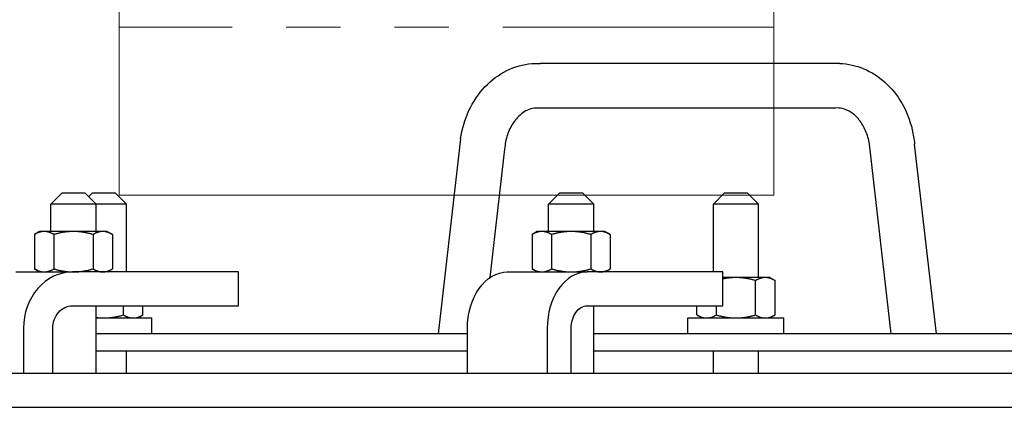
# Model space of a CAD drawing. Extents: x 0 to 796, y 0 to 496.
# Tile 40 of 242: x 94.65 to 105.55, y 301.29 to 305.59. Entities that reach past the tile are written whole.
import ezdxf

# ---------------------------------------------------------------- set-up
doc = ezdxf.new("R2010")
doc.units = 0
doc.header["$LTSCALE"] = 12
doc.header["$MEASUREMENT"] = 0
doc.linetypes.add('PHANTOM', pattern=[0.5, 0.25, -0.05, 0.05, -0.05, 0.05, -0.05])
doc.layers.get('0').update_dxf_attribs({"linetype": 'CONTINUOUS'})
doc.layers.add('X', color=1, linetype='CONTINUOUS')

# ---------------------------------------------------------------- blocks, each defined once
blk = doc.blocks.new('GASTRAIN')
at = {"layer": 'X', "linetype": 'Continuous', "lineweight": 15}
for p, q in [((61.419, 284.705), (61.419, 284.87)), ((68.669, 284.705), (68.669, 284.87)), ((61.419, 282.844), (61.419, 284.705)), ((68.669, 282.844), (68.669, 284.705)), ((68.669, 282.844), (61.419, 282.844))]:
    blk.add_line(p, q, dxfattribs=at)
at = {"layer": 'X', "linetype": 'PHANTOM', "lineweight": 0}
blk.add_line((68.669, 284.705), (61.419, 284.705), dxfattribs=at)

msp = doc.modelspace()

# ---------------------------------------------------------------- linework, layer by layer
for p, q in [((103.7286, 305.10335), (100.4143, 305.10335)), ((103.6716, 304.60821), (100.35939, 304.60821)), ((99.5322, 304.26661), (99.28344, 302.10578)), ((104.30075, 302.10578), (104.05848, 304.21016)), ((104.80075, 302.10578), (104.55848, 304.21016)), ((100.01921, 304.15371), (99.8553, 302.72994)), ((95.11982, 303.66828), (94.99482, 303.54328)), ((95.11982, 303.66828), (95.36982, 303.66828)), ((95.36982, 303.66828), (95.49482, 303.54328)), ((95.45588, 303.66828), (95.41285, 303.62525)), ((95.45588, 303.66828), (95.70588, 303.66828)), ((95.70588, 303.66828), (95.83088, 303.54328)), ((100.63127, 303.66828), (100.50627, 303.54328)), ((100.63127, 303.66828), (100.88127, 303.66828)), ((100.88127, 303.66828), (101.00627, 303.54328)), ((102.45588, 303.66828), (102.33088, 303.54328)), ((102.45588, 303.66828), (102.70588, 303.66828)), ((102.70588, 303.66828), (102.83088, 303.54328)), ((95.49482, 303.54328), (94.99482, 303.54328)), ((94.99482, 303.24128), (94.99482, 303.54328)), ((95.83088, 303.54328), (95.49482, 303.54328)), ((95.49482, 303.24128), (95.49482, 303.54328)), ((95.83088, 302.79328), (95.83088, 303.54328)), ((101.00627, 303.54328), (100.50627, 303.54328)), ((100.50627, 303.24128), (100.50627, 303.54328)), ((101.00627, 303.24128), (101.00627, 303.54328)), ((102.83088, 303.54328), (102.33088, 303.54328)), ((102.33088, 302.79328), (102.33088, 303.54328)), ((102.83088, 302.73078), (102.83088, 303.54328)), ((94.86982, 303.24128), (94.8118, 303.20779)), ((94.92006, 303.24128), (94.86982, 303.24128)), ((95.24482, 303.24128), (94.92006, 303.24128)), ((95.56958, 303.24128), (95.24482, 303.24128)), ((95.61982, 303.24128), (95.56958, 303.24128)), ((95.61982, 303.24128), (95.67783, 303.20779)), ((100.38127, 303.24128), (100.32326, 303.20779)), ((100.43151, 303.24128), (100.38127, 303.24128)), ((100.75627, 303.24128), (100.43151, 303.24128)), ((101.08103, 303.24128), (100.75627, 303.24128)), ((101.13127, 303.24128), (101.08103, 303.24128)), ((101.13127, 303.24128), (101.18928, 303.20779)), ((94.8118, 303.20779), (94.8118, 302.82677)), ((95.02831, 303.20779), (95.02831, 302.82677)), ((95.46132, 303.20779), (95.46132, 302.82677)), ((95.67783, 303.20779), (95.67783, 302.82677)), ((100.32326, 303.20779), (100.32326, 302.82677)), ((100.53976, 303.20779), (100.53976, 302.82677)), ((100.97277, 303.20779), (100.97277, 302.82677)), ((101.18928, 303.20779), (101.18928, 302.82677)), ((94.60756, 302.79328), (95.23256, 302.79328)), ((94.86982, 302.79328), (94.8118, 302.82677)), ((97.07286, 302.79328), (95.23256, 302.79328)), ((95.61982, 302.79328), (95.67783, 302.82677)), ((97.07286, 302.41828), (97.07286, 302.79328)), ((100.04916, 302.79328), (100.93304, 302.79328)), ((100.38127, 302.79328), (100.32326, 302.82677)), ((102.43565, 302.79328), (100.93304, 302.79328)), ((101.13127, 302.79328), (101.18928, 302.82677)), ((102.43565, 302.41828), (102.43565, 302.79328)), ((102.58088, 302.73078), (102.43565, 302.73078)), ((102.90564, 302.73078), (102.58088, 302.73078)), ((102.79739, 302.31627), (102.79739, 302.69729)), ((102.95588, 302.73078), (102.90564, 302.73078)), ((102.95588, 302.73078), (103.0139, 302.69729)), ((103.0139, 302.31627), (103.0139, 302.69729)), ((95.23256, 302.41828), (97.07286, 302.41828)), ((95.49482, 301.66828), (95.49482, 302.41828)), ((95.79739, 302.31627), (95.79739, 302.41828)), ((96.0139, 302.31627), (96.0139, 302.41828)), ((100.93304, 302.41828), (102.43565, 302.41828)), ((101.00627, 301.66828), (101.00627, 302.41828)), ((102.14787, 302.31627), (102.14787, 302.41828)), ((102.36438, 302.31627), (102.36438, 302.41828)), ((95.49482, 302.28278), (96.11238, 302.28278)), ((95.95588, 302.28278), (96.0139, 302.31627)), ((96.11238, 302.10578), (96.11238, 302.28278)), ((102.04938, 302.28278), (103.11238, 302.28278)), ((102.04938, 302.10578), (102.04938, 302.28278)), ((102.20588, 302.28278), (102.14787, 302.31627)), ((102.95588, 302.28278), (103.0139, 302.31627)), ((103.11238, 302.10578), (103.11238, 302.28278)), ((94.69129, 302.16828), (94.69129, 301.66828)), ((95.01605, 301.66828), (95.01605, 302.16828)), ((99.60722, 301.66828), (99.60722, 302.16828)), ((100.4911, 302.16828), (100.4911, 301.66828)), ((100.75627, 301.66828), (100.75627, 302.16828)), ((99.60722, 302.10578), (95.49482, 302.10578)), ((106.7608, 302.10578), (101.00627, 302.10578)), ((95.49482, 301.91828), (99.60722, 301.91828)), ((95.83088, 301.66828), (95.83088, 301.91828)), ((101.00627, 301.91828), (106.7608, 301.91828)), ((102.33088, 301.66828), (102.33088, 301.91828)), ((102.83088, 301.66828), (102.83088, 301.91828)), ((164.50229, 301.66828), (89.36931, 301.66828)), ((89.36931, 301.29328), (164.50229, 301.29328))]:
    msp.add_line(p, q)
for centre, major_axis, ratio, start_param, end_param in [((103.7001, 304.85578), (0.04227, 0.2464), 0.56799443, 0.07261213, 0.09714332), ((103.7001, 304.85578), (-0.04227, -0.2464), 0.56799443, 0.09714332, 0.14645958), ((99.77571, 304.21016), (-0.24338, 0.05717), 0.15809909, 0.01448059, 0.01843392), ((99.77571, 304.21016), (0.24338, -0.05717), 0.15809909, 0.01843392, 0.02528406), ((95.23256, 302.16828), (0, 0.625), 0.8660254, 0, 1.57079633), ((100.93304, 302.16828), (0, 0.625), 0.70710678, 0, 1.57079633)]:
    msp.add_ellipse(centre, major_axis=major_axis, ratio=ratio, start_param=start_param, end_param=end_param)
at = {"extrusion": (0, 0, -1)}
for centre, major_axis, ratio in [((100.04916, 302.16828), (0, 0.625), 0.70710678), ((95.23256, 302.16828), (0, 0.25), 0.8660254), ((100.93304, 302.16828), (0, 0.25), 0.70710678)]:
    msp.add_ellipse(centre, major_axis=major_axis, ratio=ratio, start_param=-1.57079633, end_param=0, dxfattribs=at)
for points, knots in [([(99.53222, 304.26676), (99.54747, 304.37546), (99.57877, 304.48268), (99.66932, 304.67762), (99.72984, 304.7679), (99.87193, 304.91795), (99.9552, 304.98013), (100.13109, 305.06658), (100.22565, 305.0932), (100.34154, 305.10305), (100.36282, 305.10395), (100.39476, 305.10395), (100.40544, 305.10373), (100.4161, 305.10327)], [0, 0, 0, 0, 0.3302446, 0.3302446, 0.6609549, 0.6609549, 0.98707457, 0.98707457, 1.30149898, 1.30149898, 1.37189396, 1.37189396, 1.40721975, 1.40721975, 1.40721975, 1.40721975]), ([(103.73211, 305.10327), (103.82174, 305.09946), (103.91183, 305.07911), (104.07992, 305.00881), (104.15985, 304.9577), (104.3022, 304.83018), (104.36569, 304.7513), (104.46864, 304.57429), (104.50839, 304.47322), (104.54507, 304.31695), (104.55365, 304.26369), (104.55848, 304.21016)], [0, 0, 0, 0, 0.29692285, 0.29692285, 0.59736661, 0.59736661, 0.90907926, 0.90907926, 1.23293115, 1.23293115, 1.39436987, 1.39436987, 1.39436987, 1.39436987]), ([(100.36269, 304.60851), (100.31579, 304.60456), (100.2668, 304.58724), (100.1999, 304.53993), (100.18028, 304.52292), (100.13031, 304.46984), (100.1013, 304.42773), (100.05712, 304.3364), (100.04051, 304.28682), (100.02493, 304.20886), (100.02122, 304.18149), (100.01923, 304.15398)], [0, 0, 0, 0, 0.242378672, 0.242378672, 0.344740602, 0.344740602, 0.517654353, 0.517654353, 0.677505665, 0.677505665, 0.760439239, 0.760439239, 0.760439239, 0.760439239]), ([(104.05848, 304.21016), (104.05038, 304.26113), (104.0361, 304.31088), (103.99798, 304.40041), (103.97363, 304.44128), (103.91931, 304.50963), (103.88869, 304.53777), (103.82491, 304.58068), (103.79116, 304.59511), (103.73165, 304.60888), (103.70517, 304.61075), (103.6787, 304.60851)], [0, 0, 0, 0, 0.156603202, 0.156603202, 0.313698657, 0.313698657, 0.472459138, 0.472459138, 0.641158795, 0.641158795, 0.777942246, 0.777942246, 0.777942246, 0.777942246])]:
    msp.add_open_spline(points, degree=3, knots=knots)
for points, weights in [([(94.92006, 303.24128), (94.86982, 303.24128), (94.8118, 303.20779)], [1, 1.0379548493, 1]), ([(95.02831, 303.20779), (94.9703, 303.24128), (94.92006, 303.24128)], [1, 1.0379548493, 1]), ([(95.24482, 303.24128), (95.14434, 303.24128), (95.02831, 303.20779)], [1, 1.0379548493, 1]), ([(95.46132, 303.20779), (95.3453, 303.24128), (95.24482, 303.24128)], [1, 1.0379548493, 1]), ([(95.56958, 303.24128), (95.51934, 303.24128), (95.46132, 303.20779)], [1, 1.0379548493, 1]), ([(95.67783, 303.20779), (95.61982, 303.24128), (95.56958, 303.24128)], [1, 1.0379548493, 1]), ([(100.43151, 303.24128), (100.38127, 303.24128), (100.32326, 303.20779)], [1, 1.0379548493, 1]), ([(100.53976, 303.20779), (100.48175, 303.24128), (100.43151, 303.24128)], [1, 1.0379548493, 1]), ([(100.75627, 303.24128), (100.65579, 303.24128), (100.53976, 303.20779)], [1, 1.0379548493, 1]), ([(100.97277, 303.20779), (100.85675, 303.24128), (100.75627, 303.24128)], [1, 1.0379548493, 1]), ([(101.08103, 303.24128), (101.03079, 303.24128), (100.97277, 303.20779)], [1, 1.0379548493, 1]), ([(101.18928, 303.20779), (101.13127, 303.24128), (101.08103, 303.24128)], [1, 1.0379548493, 1]), ([(94.8118, 302.82677), (94.86982, 302.79328), (94.92006, 302.79328)], [1, 1.0379548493, 1]), ([(94.92006, 302.79328), (94.9703, 302.79328), (95.02831, 302.82677)], [1, 1.0379548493, 1]), ([(95.02831, 302.82677), (95.14434, 302.79328), (95.24482, 302.79328)], [1, 1.0379548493, 1]), ([(95.24482, 302.79328), (95.3453, 302.79328), (95.46132, 302.82677)], [1, 1.0379548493, 1]), ([(95.46132, 302.82677), (95.51934, 302.79328), (95.56958, 302.79328)], [1, 1.0379548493, 1]), ([(95.56958, 302.79328), (95.61982, 302.79328), (95.67783, 302.82677)], [1, 1.0379548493, 1]), ([(100.32326, 302.82677), (100.38127, 302.79328), (100.43151, 302.79328)], [1, 1.0379548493, 1]), ([(100.43151, 302.79328), (100.48175, 302.79328), (100.53976, 302.82677)], [1, 1.0379548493, 1]), ([(100.53976, 302.82677), (100.65579, 302.79328), (100.75627, 302.79328)], [1, 1.0379548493, 1]), ([(100.75627, 302.79328), (100.85675, 302.79328), (100.97277, 302.82677)], [1, 1.0379548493, 1]), ([(100.97277, 302.82677), (101.03079, 302.79328), (101.08103, 302.79328)], [1, 1.0379548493, 1]), ([(101.08103, 302.79328), (101.13127, 302.79328), (101.18928, 302.82677)], [1, 1.0379548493, 1]), ([(102.58088, 302.73078), (102.5108, 302.73078), (102.43565, 302.71511)], [1, 1.02617153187, 1.01625022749]), ([(102.79739, 302.69729), (102.68136, 302.73078), (102.58088, 302.73078)], [1, 1.0379548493, 1]), ([(102.90564, 302.73078), (102.8554, 302.73078), (102.79739, 302.69729)], [1, 1.0379548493, 1]), ([(103.0139, 302.69729), (102.95588, 302.73078), (102.90564, 302.73078)], [1, 1.0379548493, 1]), ([(95.49482, 302.28841), (95.5384, 302.28278), (95.58088, 302.28278)], [1.01841220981, 1.01570231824, 1]), ([(95.58088, 302.28278), (95.68136, 302.28278), (95.79739, 302.31627)], [1, 1.0379548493, 1]), ([(95.79739, 302.31627), (95.8554, 302.28278), (95.90564, 302.28278)], [1, 1.0379548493, 1]), ([(95.90564, 302.28278), (95.95588, 302.28278), (96.0139, 302.31627)], [1, 1.0379548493, 1]), ([(102.14787, 302.31627), (102.20588, 302.28278), (102.25612, 302.28278)], [1, 1.0379548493, 1]), ([(102.25612, 302.28278), (102.30636, 302.28278), (102.36438, 302.31627)], [1, 1.0379548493, 1]), ([(102.36438, 302.31627), (102.4804, 302.28278), (102.58088, 302.28278)], [1, 1.0379548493, 1]), ([(102.58088, 302.28278), (102.68136, 302.28278), (102.79739, 302.31627)], [1, 1.0379548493, 1]), ([(102.79739, 302.31627), (102.8554, 302.28278), (102.90564, 302.28278)], [1, 1.0379548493, 1]), ([(102.90564, 302.28278), (102.95588, 302.28278), (103.0139, 302.31627)], [1, 1.0379548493, 1])]:
    msp.add_rational_spline(points, weights, degree=2)

# ---------------------------------------------------------------- block references
msp.add_blockref('GASTRAIN', (34.33209, 20.79982))

doc.saveas('drawing.dxf')
